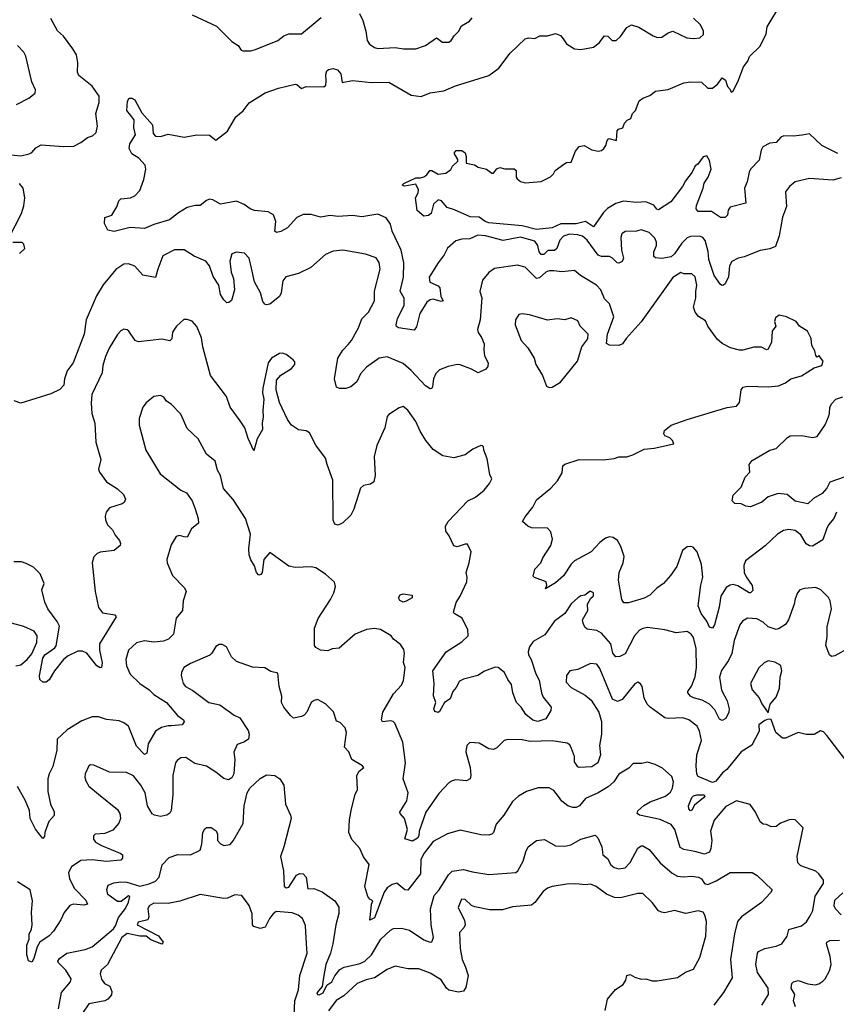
# Model space of a CAD drawing. Extents: x 1892934 to 2008621, y 567149 to 683290.
# Tile 144 of 256: x 1934719 to 1939865, y 618474 to 624677. Entities that reach past the tile are written whole.
import ezdxf

# ---------------------------------------------------------------- set-up
doc = ezdxf.new("R2010")
doc.units = 0

msp = doc.modelspace()

# ---------------------------------------------------------------- linework, layer by layer
at = {"layer": '0CON20XD'}
for points in [[(1939875, 623832.7), (1939773.2, 623883.2), (1939695, 623956.7), (1939649.5, 623949.5), (1939595, 623942.2), (1939535, 623944.4), (1939515, 623935.5), (1939485, 623903.8), (1939445, 623898.2), (1939402.9, 623875), (1939391.2, 623855), (1939379.4, 623790.6), (1939324.5, 623735.5), (1939314.8, 623715), (1939302.6, 623655), (1939286.2, 623615), (1939295, 623520), (1939195, 623496.2), (1939183.8, 623476.2), (1939180, 623445), (1939165, 623429.6), (1939135, 623431.1), (1939077.9, 623467.9), (1938995, 623468.4), (1938982.3, 623485), (1938984, 623505), (1939026.2, 623615), (1939032.8, 623647.2), (1939057.3, 623685), (1939075.3, 623735), (1939065, 623790), (1939048.3, 623818.3), (1939025, 623812.5), (1938993.3, 623766.7), (1938974.5, 623755), (1938955.6, 623715), (1938915, 623661.9), (1938895.9, 623625), (1938821.8, 623528.2), (1938745, 623479.2), (1938733, 623483), (1938715, 623507.5), (1938665, 623528.9), (1938605, 623524.5), (1938522.8, 623532.8), (1938475, 623519.3), (1938423.7, 623486.3), (1938398.7, 623461.3), (1938335, 623372.5), (1938284.3, 623404.3), (1938225, 623390.3), (1938129.4, 623390.6), (1938073.9, 623366.1), (1937975, 623354.2), (1937885, 623378.7), (1937675, 623395.9), (1937651.8, 623405), (1937615, 623431.5), (1937558, 623435), (1937458.9, 623478.9), (1937413.5, 623493.5), (1937376.7, 623535), (1937355, 623541.2), (1937326.2, 623515), (1937312, 623455), (1937295, 623442.5), (1937265, 623438.8), (1937224, 623475), (1937213.6, 623553.6), (1937230, 623585), (1937232.5, 623605), (1937215, 623640), (1937145, 623627.5), (1937130, 623635), (1937140, 623645), (1937215, 623680), (1937245, 623680), (1937265, 623687.5), (1937285, 623700), (1937303, 623727), (1937315, 623727.5), (1937355, 623702.5), (1937405, 623710), (1937435, 623732.5), (1937447, 623753), (1937480, 623785), (1937480, 623795), (1937457.5, 623835), (1937468.3, 623851.7), (1937505, 623852.5), (1937525, 623837.5), (1937532.5, 623815), (1937531.7, 623771.7), (1937585, 623762.5), (1937607.5, 623747.5), (1937660, 623735), (1937695, 623710), (1937705, 623710), (1937725, 623737.5), (1937744.1, 623745.9), (1937775, 623736), (1937835, 623737.5), (1937846.4, 623726.4), (1937847.5, 623685), (1937853.6, 623673.6), (1937875, 623656.7), (1937905, 623648.8), (1938005, 623656.2), (1938064.1, 623685.9), (1938083.3, 623705), (1938094, 623726), (1938155, 623770), (1938165, 623776.7), (1938195, 623780), (1938222.3, 623847.7), (1938245, 623876.7), (1938275, 623883.3), (1938325, 623856.7), (1938365, 623848.8), (1938385, 623853.3), (1938400, 623865), (1938412.5, 623885), (1938420, 623915), (1938431.7, 623928.3), (1938480, 623915), (1938483, 623977), (1938493, 623987), (1938520, 623995), (1938530, 624025), (1938547, 624043), (1938570, 624055), (1938580, 624085), (1938600, 624105), (1938622.5, 624165), (1938645, 624182.5), (1938690.7, 624199.3), (1938725, 624226.7), (1938805, 624236.2), (1938905, 624278), (1938945.9, 624285.9), (1939015, 624282), (1939055.8, 624245.8), (1939085, 624244.2), (1939117.8, 624272.2), (1939145, 624310), (1939167.5, 624295), (1939180, 624255), (1939197, 624237), (1939200, 624225), (1939205, 624220), (1939215, 624227.5), (1939245.3, 624285), (1939279.4, 624380.6), (1939306.5, 624415), (1939317.5, 624445), (1939385, 624508.8), (1939423, 624587), (1939429.4, 624630.6), (1939515.5, 624774.5)], [(1935805, 624707.6), (1935958.9, 624635), (1936055, 624539.2), (1936094.5, 624515), (1936114.7, 624484.7), (1936125, 624479.4), (1936175, 624480), (1936205, 624489.2), (1936345, 624546), (1936384.3, 624575.7), (1936415, 624588), (1936495, 624587.1), (1936619.3, 624690.7)], [(1936860, 624715), (1936881.7, 624671.7), (1936900, 624605), (1936907.8, 624545), (1936922.6, 624522.6), (1936955, 624501.5), (1936975, 624495.6), (1937085, 624500.5), (1937137.3, 624492.7), (1937215, 624494), (1937275, 624514), (1937345, 624563.3), (1937384.2, 624534.2), (1937424.1, 624535.9), (1937438.8, 624545), (1937456.7, 624575), (1937485, 624602.5), (1937502.3, 624637.7), (1937552.3, 624667.7), (1937570.8, 624689.2)], [(1934665, 623826.1), (1934725, 623819.2), (1934778.3, 623831.7), (1934795, 623840), (1934819.7, 623870.3), (1934855, 623888.1), (1934995, 623877.1), (1935059.5, 623880.5), (1935105, 623902), (1935145, 623934), (1935177.5, 623945), (1935200, 623965), (1935208, 624005), (1935197.9, 624085), (1935219.5, 624155), (1935220, 624195), (1935175, 624257.5), (1935090.6, 624325), (1935083.5, 624345), (1935085.5, 624405), (1935076, 624456), (1935053.7, 624493.7), (1934995, 624572.5), (1934956.2, 624606.2), (1934914.7, 624685)], [(1937090.5, 622755), (1937100.4, 622795), (1937142.2, 622875), (1937141.9, 622921.9), (1937116.1, 622966.1), (1937136.7, 623055), (1937140, 623145), (1937122.9, 623225), (1937065.3, 623345), (1937055, 623387.5), (1937027.6, 623427.6), (1936975, 623450.6), (1936874.8, 623435.2), (1936815, 623443.5), (1936725, 623436.8), (1936675, 623443.2), (1936615, 623433.3), (1936555, 623448.9), (1936505, 623449.2), (1936465, 623430.6), (1936405.4, 623364.6), (1936365, 623341.4), (1936336.4, 623336.4), (1936326.7, 623345), (1936332.5, 623405), (1936317.2, 623447.2), (1936285, 623467.1), (1936198.8, 623475), (1936171.4, 623485), (1936133.3, 623513.3), (1936085, 623533.6), (1935985, 623514.5), (1935935, 623541.4), (1935915, 623545.3), (1935895, 623538.5), (1935855, 623506.6), (1935824, 623506), (1935775, 623494.4), (1935719.3, 623460.7), (1935663.3, 623416.7), (1935563.6, 623386.4), (1935505, 623361.4), (1935415, 623367.1), (1935313, 623343), (1935275, 623350), (1935253.6, 623393.6), (1935255, 623430), (1935300, 623445), (1935331.7, 623498.3), (1935342.5, 623535), (1935355, 623547.5), (1935416.4, 623553.6), (1935445, 623567.5), (1935475, 623600), (1935500.5, 623669.5), (1935513.8, 623735), (1935509.5, 623759.5), (1935468.6, 623805), (1935425, 623832.5), (1935409.1, 623865), (1935412.7, 623895), (1935448.9, 623951.1), (1935438.6, 623995), (1935440.8, 624045), (1935394.2, 624105), (1935397, 624163), (1935408.3, 624181.7), (1935425, 624182.5), (1935445, 624172.5), (1935489.1, 624089.1), (1935555.7, 624015), (1935558.8, 623958.8), (1935575, 623942), (1935605, 623940.6), (1935655, 623955.7), (1935755.5, 623935.5), (1935835, 623951.1), (1935915, 623950), (1935955, 623917.1), (1936027.5, 623975), (1936080, 624065), (1936127.6, 624102.4), (1936165, 624153.3), (1936265, 624216.7), (1936350, 624245), (1936455, 624270), (1936465, 624268.8), (1936495, 624242.5), (1936525, 624255.8), (1936635, 624254.2), (1936647.1, 624265), (1936650.2, 624290.2), (1936648.3, 624331.7), (1936654.2, 624355), (1936665, 624363.8), (1936695, 624368.8), (1936720.5, 624360.5), (1936742.5, 624335), (1936751.7, 624281.7), (1936815, 624294), (1936935, 624280.8), (1937045, 624283.3), (1937185, 624200.6), (1937248, 624192), (1937305, 624216.7), (1937390.9, 624229.1), (1937465, 624260.8), (1937675, 624325.6), (1937738.9, 624371.1), (1937810.5, 624465), (1937905, 624556), (1937925, 624562.5), (1937965, 624557.5), (1937995.9, 624574.1), (1938045.9, 624574.1), (1938095, 624588.8), (1938127.3, 624577.3), (1938143.8, 624555), (1938165, 624524), (1938215, 624492), (1938255, 624489.4), (1938335, 624504.3), (1938369.9, 624530.1), (1938405, 624574), (1938425, 624573.3), (1938452.5, 624545), (1938476.7, 624545), (1938505, 624570), (1938545, 624627.5), (1938575, 624644.4), (1938620.3, 624630.3), (1938711.2, 624575), (1938737.5, 624565), (1938765, 624567.5), (1938805, 624593.1), (1938835, 624603.3), (1938922.1, 624562.1), (1938965, 624558), (1939005, 624562.5), (1939027, 624583), (1939028.8, 624605), (1939010, 624645), (1938965, 624687.1)], [(1934697.6, 624142.4), (1934777.1, 624182.9), (1934816.1, 624213.9), (1934817.5, 624235), (1934794.3, 624284.3), (1934757, 624447), (1934745, 624472.5), (1934704.1, 624514.1)], [(1939895, 623680), (1939843.4, 623666.6), (1939695, 623675.6), (1939605, 623655.6), (1939569.2, 623625), (1939545, 623592.5), (1939551.3, 623498.7), (1939525, 623433.3), (1939504.7, 623315.3), (1939481.4, 623248.6), (1939446, 623234), (1939385, 623223.5), (1939285, 623182.7), (1939245.8, 623174.2), (1939207.2, 623152.8), (1939191.2, 623125), (1939185, 623055.7), (1939165, 623012.5), (1939155, 623003.8), (1939145, 623001.2), (1939135, 623007.5), (1939095, 623065.6), (1939060.9, 623165), (1939056.7, 623216.7), (1939039.1, 623285), (1939023.6, 623303.6), (1939002.4, 623312.4), (1938945, 623310), (1938925, 623302.7), (1938891.2, 623268.8), (1938845, 623201.1), (1938825, 623182.5), (1938765, 623171.2), (1938725, 623176.2), (1938715.7, 623185.7), (1938715, 623213.3), (1938730.9, 623255), (1938731.1, 623275), (1938720.6, 623300.6), (1938685.3, 623335.3), (1938635, 623353.5), (1938605, 623343.8), (1938535, 623342.9), (1938513.4, 623326.6), (1938506.5, 623303.5), (1938511.9, 623225), (1938523.3, 623175), (1938515, 623153.1), (1938495, 623143.5), (1938484.6, 623144.6), (1938455, 623174.4), (1938435, 623184.5), (1938385, 623183.8), (1938365, 623192.1), (1938295, 623288.2), (1938265, 623312.5), (1938235, 623321.8), (1938184.2, 623325.8), (1938145, 623312), (1938122.8, 623287.2), (1938103.4, 623235), (1938088.1, 623221.9), (1938046.5, 623223.5), (1938021.8, 623198.2), (1938005, 623196.7), (1937993.2, 623215), (1937984.8, 623255), (1937965, 623281.6), (1937875, 623306.4), (1937765, 623284.7), (1937655, 623314.6), (1937605, 623319.5), (1937555, 623295.6), (1937505, 623294.4), (1937467, 623283), (1937415, 623236.2), (1937393.8, 623195), (1937355, 623145.8), (1937300, 623055), (1937303.6, 623023.6), (1937355, 622999.3), (1937366.6, 622986.6), (1937372.8, 622932.8), (1937387.5, 622905), (1937375, 622902), (1937325, 622916.7), (1937305, 622912), (1937285, 622896.8), (1937240, 622825), (1937218.4, 622741.6), (1937205, 622721.2), (1937106.7, 622735), (1937093.8, 622743.8), (1937090.5, 622755)], [(1934648.8, 623295), (1934730.5, 623455), (1934745.4, 623504.6), (1934750, 623555), (1934740.8, 623615), (1934717.5, 623645)], [(1934716.5, 623203.5), (1934750, 623235), (1934745, 623262.5), (1934735, 623272.5), (1934675, 623272)], [(1939865.8, 621575), (1939849.2, 621535), (1939815, 621494), (1939802.6, 621467.4), (1939779.2, 621400.8), (1939715, 621358.9), (1939695, 621362.2), (1939674.7, 621374.7), (1939641.1, 621431.1), (1939605, 621458.9), (1939565, 621464.5), (1939531.7, 621458.3), (1939495, 621435.6), (1939417.4, 621362.6), (1939292.5, 621267.5), (1939282.1, 621237.9), (1939284.4, 621195), (1939296.9, 621166.9), (1939335, 621112.5), (1939339.5, 621080.5), (1939325, 621066.7), (1939315, 621066.2), (1939245, 621110), (1939215, 621118.5), (1939195, 621114.5), (1939170.8, 621099.2), (1939136.2, 621045), (1939126.2, 620975), (1939096.7, 620865), (1939085, 620844), (1939065, 620850), (1939048.2, 620888.2), (1939014, 620935), (1938994, 620985), (1939011.6, 621115), (1939024.6, 621164.6), (1939015.4, 621245), (1938987.5, 621325), (1938962.7, 621352.7), (1938945, 621358.8), (1938925, 621356.2), (1938895, 621332.5), (1938858.9, 621231.1), (1938820, 621175), (1938775, 621124.2), (1938734.1, 621095.9), (1938689.1, 621050.9), (1938655, 621032.5), (1938555, 621003.1), (1938525, 621003.8), (1938513.4, 621023.4), (1938492.5, 621145), (1938496.7, 621195), (1938522.6, 621255), (1938528.9, 621295), (1938507.3, 621357.3), (1938485.5, 621395), (1938458.8, 621415), (1938435, 621419.4), (1938410.6, 621409.4), (1938375, 621383.3), (1938319.2, 621325), (1938215, 621268.5), (1938193.6, 621246.4), (1938145, 621172.1), (1938095, 621129.2), (1938031.7, 621091.7), (1938041.2, 621115), (1938036.2, 621135), (1937962.2, 621162.2), (1937955, 621170), (1937964.4, 621215), (1938003.3, 621255), (1938014.6, 621285.4), (1938066.1, 621365), (1938076.9, 621405), (1938065, 621451.2), (1938045, 621473.1), (1937944.4, 621474.4), (1937920, 621485), (1937887.5, 621515), (1937903.8, 621545), (1937952.5, 621605), (1937975, 621652.5), (1938065.7, 621724.3), (1938107.9, 621772.1), (1938137.7, 621822.3), (1938142.5, 621865), (1938154.1, 621875.9), (1938245, 621905.6), (1938395, 621904.3), (1938465, 621912.9), (1938495, 621922.5), (1938545, 621922.9), (1938583.3, 621935), (1938655, 621970.8), (1938716.2, 621976.2), (1938840, 622005), (1938832.5, 622025), (1938815, 622042.5), (1938783.9, 622053.9), (1938777, 622067), (1938782.3, 622087.7), (1938825, 622121.2), (1938925, 622158.6), (1939105, 622212.9), (1939176.7, 622233.3), (1939235, 622241.4), (1939254.4, 622265), (1939264.5, 622345), (1939277.9, 622362.1), (1939305, 622366.9), (1939435, 622362.9), (1939500.2, 622369.8), (1939545, 622388.8), (1939577.5, 622415), (1939646.6, 622433.4), (1939725, 622482.5), (1939773, 622497), (1939782.5, 622525), (1939755, 622560), (1939745, 622550), (1939735, 622560), (1939729.5, 622589.5), (1939710, 622625), (1939707.3, 622667.3), (1939682.5, 622715), (1939632.5, 622745), (1939612.5, 622775), (1939550, 622805), (1939505, 622816), (1939482.2, 622797.8), (1939475.6, 622775), (1939484.2, 622745), (1939460.6, 622715), (1939456.2, 622645), (1939435, 622600), (1939425, 622597.5), (1939393.6, 622613.6), (1939345.9, 622614.1), (1939275, 622593.8), (1939255, 622593.8), (1939198.8, 622608.8), (1939145, 622636.2), (1939115, 622664), (1939055.6, 622745), (1939040.3, 622780.3), (1938997.3, 622807.3), (1938975, 622834), (1938964.6, 622865), (1938980, 622925), (1938979.1, 622965), (1938986.2, 623005), (1938976.3, 623056.3), (1938955, 623076.2), (1938904.5, 623074.5), (1938885, 623084), (1938835, 623051.5), (1938635, 622772.4), (1938541.1, 622668.9), (1938517.8, 622635), (1938495, 622624.3), (1938435, 622626.7), (1938416.2, 622636.2), (1938423.7, 622695), (1938463.5, 622805), (1938436.4, 622886.4), (1938405, 622917.1), (1938380, 622975), (1938354.7, 623004.7), (1938252.9, 623065), (1938215, 623095.6), (1938135, 623087.1), (1938085.4, 623095.4), (1938055, 623093.8), (1938035, 623086.9), (1937995, 623050), (1937975, 623046), (1937905, 623118.1), (1937855, 623129.4), (1937711.8, 623108.2), (1937675.6, 623084.4), (1937635.7, 623035), (1937618.1, 622965), (1937631.5, 622925), (1937620, 622785), (1937604.4, 622725), (1937607.8, 622705), (1937629.5, 622675), (1937646.7, 622635), (1937643.6, 622596.4), (1937648.8, 622558.8), (1937670.8, 622515), (1937668.8, 622491.2), (1937656.7, 622475), (1937607.7, 622452.3), (1937565, 622475.7), (1937495, 622502), (1937475, 622503.8), (1937418.3, 622491.7), (1937365, 622470), (1937342.1, 622447.9), (1937327.1, 622415), (1937320, 622365), (1937315, 622353.3), (1937305, 622351.2), (1937275, 622370), (1937186.3, 622466.3), (1937135, 622510), (1937033.4, 622553.4), (1936985, 622544.5), (1936903.4, 622486.6), (1936867.3, 622445), (1936844.2, 622395.8), (1936805, 622364.4), (1936774.1, 622354.1), (1936735, 622354), (1936715, 622361.2), (1936703.1, 622413.1), (1936723.9, 622545), (1936755, 622594.5), (1936789.6, 622630.4), (1936809.5, 622655), (1936853.6, 622735), (1936875, 622791.4), (1936915.8, 622835), (1936954.4, 622905), (1936955.6, 622965.6), (1936989.5, 623105), (1936985, 623146.7), (1936965, 623176), (1936898.7, 623198.7), (1936755, 623224.4), (1936695, 623218.6), (1936645, 623197.5), (1936553.3, 623115), (1936475, 623078), (1936395, 623057.5), (1936377.7, 623032.3), (1936365.8, 622955), (1936356.6, 622933.4), (1936295.7, 622884.3), (1936275, 622880), (1936263.6, 622883.6), (1936250.5, 622900.5), (1936235.6, 622955), (1936198.9, 623025), (1936180.3, 623110.3), (1936165, 623173.3), (1936135, 623206.2), (1936085, 623211.2), (1936055, 623202.5), (1936042.9, 623155), (1936050.4, 623085), (1936065.3, 623045.3), (1936073.3, 622975), (1936052.5, 622907.5), (1936035.8, 622894.2), (1936025, 622893.8), (1936005, 622911.2), (1935985, 622946.2), (1935974.6, 623005), (1935938.2, 623058.2), (1935915.4, 623125.4), (1935892.5, 623155), (1935817.8, 623187.8), (1935755, 623227.5), (1935695, 623227.5), (1935621.5, 623188.5), (1935588.5, 623105), (1935575, 623053.3), (1935495, 623067.5), (1935445, 623122.9), (1935405, 623139.2), (1935375, 623137.1), (1935325, 623103.8), (1935245, 623005.8), (1935203.2, 622936.8)], [(1935203.2, 622936.8), (1935136.7, 622785), (1935124.3, 622695), (1935056, 622515), (1935018.6, 622465), (1935001.1, 622415), (1934995.8, 622375), (1934972.4, 622347.6), (1934915, 622319.1), (1934725, 622261.1), (1934684.8, 622274.8)], [(1938645, 620841.8), (1938625, 620831.5), (1938593.6, 620795), (1938535, 620682.2), (1938501.2, 620665), (1938475, 620661.9), (1938457.1, 620685), (1938444.7, 620745), (1938385, 620811.1), (1938355, 620827.6), (1938295, 620837.5), (1938280.4, 620850.4), (1938269.1, 620875), (1938266.2, 620895), (1938298.5, 620955), (1938296.2, 620995), (1938318.1, 621031.9), (1938335, 621046.2), (1938335, 621066.9), (1938314.6, 621075.4), (1938279.5, 621050.5), (1938255, 621046), (1938235, 621034), (1938195, 620995.7), (1938153.5, 620935), (1938086.7, 620885), (1938028.9, 620801.1), (1937955, 620758.9), (1937932.2, 620725), (1937922.7, 620695), (1937924.6, 620675), (1937942.2, 620645), (1937971.9, 620555), (1937991.5, 620515), (1938006.3, 620436.3), (1938018.2, 620408.2), (1938062.5, 620355), (1938068, 620345), (1938066.7, 620325), (1938035, 620271.2), (1937984.1, 620255.9), (1937953.4, 620263.4), (1937908.8, 620298.8), (1937878, 620345), (1937848.6, 620375), (1937825.5, 620435), (1937818.1, 620488.1), (1937795, 620519.4), (1937773.7, 620563.7), (1937735, 620594.5), (1937715, 620597.9), (1937648.3, 620571.7), (1937605, 620544.5), (1937515, 620521.6), (1937490.3, 620509.7), (1937469.9, 620470.1), (1937449.1, 620445), (1937431.3, 620398.7), (1937395.8, 620375), (1937365, 620317.5), (1937355, 620312.5), (1937335, 620317.5), (1937328.8, 620335), (1937342, 620375), (1937326.7, 620416.7), (1937330.4, 620495), (1937323.1, 620575), (1937405.5, 620695), (1937505, 620758.2), (1937544.4, 620795), (1937542.6, 620832.6), (1937506.9, 620906.9), (1937456.7, 620935), (1937452.2, 620945), (1937468.7, 621005), (1937494, 621045), (1937535.6, 621135), (1937538.8, 621165), (1937532, 621195), (1937552, 621255), (1937563.3, 621325), (1937541.7, 621371.7), (1937525, 621372.5), (1937475, 621356.7), (1937455, 621362.5), (1937425.7, 621425.7), (1937403.8, 621455), (1937402, 621485), (1937418.8, 621515), (1937543.3, 621645), (1937592.1, 621667.9), (1937645, 621712), (1937680, 621755), (1937693.3, 621785), (1937681.7, 621811.7), (1937665, 621910), (1937643.6, 621963.6), (1937642.5, 621985), (1937635, 621992.5), (1937625, 621993.3), (1937575, 621970.6), (1937525, 621934.5), (1937455, 621915.8), (1937385, 621928), (1937325, 621968), (1937278.6, 622025), (1937241.5, 622085), (1937215.6, 622145), (1937165, 622216), (1937135, 622238.8), (1937109.1, 622230.9), (1937045, 622190), (1937035, 622176.7), (1937020, 622105), (1936969.2, 621995), (1936951.9, 621925), (1936958.9, 621805), (1936950, 621765), (1936928.8, 621751.2), (1936885, 621742), (1936865.7, 621724.3), (1936825, 621592.5), (1936806, 621555), (1936755, 621506), (1936725, 621491.2), (1936705, 621497.5), (1936694.2, 621524.2), (1936691.2, 621775), (1936657.1, 621875), (1936645, 621913.8), (1936585.6, 621995.6), (1936544.1, 622074.1), (1936525, 622086), (1936475, 622092.5), (1936432, 622122), (1936406.9, 622156.9), (1936355.8, 622265), (1936334.2, 622345), (1936338, 622405), (1936365, 622436.2), (1936431.7, 622478.3), (1936452.5, 622505), (1936451.7, 622521.7), (1936443, 622533), (1936397, 622567), (1936375, 622576), (1936355, 622573.8), (1936305.9, 622544.1), (1936284, 622515), (1936250, 622355), (1936248.8, 622325), (1936258.1, 622285), (1936250, 622215), (1936253.8, 622175), (1936246.2, 622135), (1936247.9, 622095), (1936214.2, 622035), (1936195, 621960), (1936158.8, 622038.8), (1936138.2, 622105), (1936108.5, 622148.5), (1936044.5, 622234.5), (1936022.8, 622302.8), (1935922, 622435), (1935872.5, 622615), (1935865, 622672.5), (1935835, 622743.8), (1935805, 622778), (1935775, 622787.5), (1935753, 622787), (1935706, 622745), (1935682.6, 622707.4), (1935678, 622665), (1935665, 622654.3), (1935615, 622664), (1935466.8, 622646.8), (1935445.6, 622655.6), (1935406.7, 622715), (1935395, 622723.3), (1935375, 622726.2), (1935355, 622716.2), (1935335, 622693.8), (1935282.6, 622607.4), (1935258.6, 622555), (1935241.7, 622498.3), (1935237.4, 622452.6), (1935174.3, 622315), (1935169.7, 622259.7), (1935173.3, 622195), (1935191.5, 622135), (1935198.1, 622015), (1935230, 621905), (1935216, 621845), (1935220.8, 621825), (1935265.8, 621765), (1935335, 621720), (1935372.5, 621685), (1935385.5, 621655), (1935377.1, 621635), (1935365, 621627.1), (1935285, 621600.8), (1935264.3, 621575), (1935258.3, 621548.3), (1935260, 621525), (1935272.5, 621495), (1935302.6, 621462.6), (1935319.3, 621429.3), (1935346.9, 621395), (1935354.1, 621375.9), (1935350.8, 621365), (1935315, 621331.8), (1935225, 621321.8), (1935206.1, 621313.9), (1935186.3, 621293.7), (1935174.6, 621255), (1935193.3, 621073.3), (1935215, 620974), (1935240, 620940), (1935317.3, 620927.3), (1935326.2, 620915), (1935221.9, 620745), (1935220.6, 620705), (1935238.9, 620625), (1935233.8, 620596.2), (1935225, 620594), (1935205, 620606), (1935141.4, 620685), (1935115, 620698.2), (1935085, 620699.4), (1935025, 620668.9), (1934994.6, 620645.4), (1934938, 620575), (1934905, 620517.5), (1934885, 620502.5), (1934863.9, 620503.9), (1934845, 620520), (1934842.7, 620542.7), (1934864.2, 620655), (1934876.5, 620675), (1934939.6, 620720.4), (1934947.7, 620732.3), (1934970, 620855), (1934955.6, 620885), (1934895.7, 620965), (1934877, 621007), (1934858.1, 621085), (1934872.2, 621125), (1934847.5, 621185), (1934805, 621226.9), (1934760.4, 621250.4), (1934730.2, 621260.2), (1934681.7, 621261.7)], [(1938055, 622359.2), (1938075, 622362.5), (1938126.9, 622393.1), (1938233.9, 622526.1), (1938260.2, 622615), (1938299.7, 622665), (1938301.8, 622695), (1938250, 622745), (1938235, 622778.8), (1938195, 622798), (1938153.9, 622786.1), (1938105, 622791.4), (1938045, 622784.3), (1937932.3, 622817.7), (1937885, 622823.8), (1937865, 622820), (1937844.2, 622785.8), (1937842, 622755), (1937879.2, 622655), (1937920.3, 622610.3), (1937960, 622545), (1937970.8, 622505), (1938014.3, 622434.3), (1938038.3, 622368.3), (1938055, 622359.2)], [(1939965, 619960), (1939805, 620168), (1939785, 620190), (1939765, 620197.5), (1939725, 620172.5), (1939675, 620173.3), (1939625, 620186.7), (1939545, 620150), (1939525, 620150), (1939483.3, 620185), (1939455, 620267.5), (1939435, 620270), (1939415, 620262.5), (1939376, 620235), (1939379.4, 620195), (1939333.4, 620106.6), (1939265.8, 620065), (1939175, 619952), (1939148, 619932), (1939105, 619880), (1939085, 619870), (1938995, 619908.5), (1938985, 619923.8), (1938981.2, 619975), (1938986.7, 620045), (1939015.6, 620135), (1939003.3, 620195), (1938988.6, 620225), (1938936, 620265), (1938897.6, 620277.6), (1938805, 620274.5), (1938785, 620278.9), (1938691.4, 620345), (1938673.1, 620365), (1938653.6, 620403.6), (1938641.2, 620475), (1938631.7, 620491.7), (1938615, 620502.5), (1938595, 620493.3), (1938516, 620394), (1938485, 620381.4), (1938455, 620396.2), (1938375, 620589.2), (1938355, 620615.7), (1938315, 620621.4), (1938235, 620582.7), (1938185.5, 620574.5), (1938164.4, 620545), (1938163, 620503), (1938195, 620468.9), (1938281.8, 620421.8), (1938320, 620390), (1938369.4, 620315), (1938385.6, 620255), (1938384.7, 620175.3), (1938372.7, 620105), (1938378.1, 620045), (1938361.4, 619995), (1938325, 619970), (1938245, 619965.8), (1938235, 619970), (1938215, 620001.2), (1938214.2, 620035), (1938196.2, 620086.2), (1938185, 620108.5), (1938168.5, 620118.5), (1938073.8, 620133.8), (1937935, 620129.7), (1937885, 620139.1), (1937795, 620142.7), (1937772, 620135), (1937725, 620090), (1937705, 620078.8), (1937675, 620083.8), (1937615, 620118.1), (1937555, 620122.5), (1937536.7, 620105), (1937531.2, 620065), (1937558.1, 619965), (1937562.5, 619915), (1937558, 619895), (1937535, 619882), (1937467.1, 619887.1), (1937445, 619882.5), (1937425, 619870), (1937359.1, 619800.9), (1937277.2, 619685), (1937236.8, 619565), (1937233.6, 619535), (1937225, 619521.2), (1937195, 619501.4), (1937146.7, 619516.7), (1937162, 619575), (1937144.2, 619645), (1937116.2, 619675), (1937114.2, 619685), (1937137.6, 619722.4), (1937157.7, 619755), (1937167.1, 619805), (1937135.5, 619895), (1937150, 619995), (1937134.2, 620124.2), (1937083.8, 620245), (1937073.3, 620255), (1937055, 620260), (1937005, 620252.9), (1936999.2, 620265), (1937007.3, 620315), (1937075, 620430.4), (1937124.2, 620485), (1937137.4, 620512.6), (1937148.8, 620595), (1937137.7, 620627.7), (1937144, 620685), (1937139.7, 620709.7), (1937119.5, 620739.5), (1937075, 620773.8), (1937058.8, 620795), (1936993.3, 620835), (1936955, 620841.9), (1936905, 620834.5), (1936833.5, 620806.5), (1936731.7, 620718.3), (1936687.7, 620712.3), (1936659.5, 620700.5), (1936614.3, 620704.3), (1936585, 620721.2), (1936576.2, 620735), (1936577, 620843), (1936599.2, 620905), (1936677, 621023), (1936697.8, 621065), (1936709.4, 621105), (1936703.2, 621133.2), (1936645, 621184.3), (1936585, 621224.3), (1936555, 621230.6), (1936455.6, 621225.6), (1936415, 621232.9), (1936295, 621320), (1936256.2, 621275), (1936246, 621195), (1936237.7, 621182.3), (1936225, 621177.5), (1936211.2, 621195), (1936198.8, 621235), (1936175, 621273.3), (1936164.5, 621305), (1936162.5, 621345), (1936172.3, 621435), (1936141.8, 621535), (1936065, 621654.2), (1936003.6, 621723.6), (1935984.4, 621805), (1935965, 621839.2), (1935950, 621895), (1935895, 621938.8), (1935844.2, 622035), (1935775, 622101.2), (1935735, 622191.2), (1935673.3, 622255), (1935644.3, 622274.3), (1935627.7, 622297.7), (1935605, 622308.8), (1935565, 622303.3), (1935515, 622262), (1935493.7, 622236.3), (1935471.9, 622165), (1935471.3, 622121.3), (1935513.3, 621965), (1935603.8, 621815), (1935735, 621711.9), (1935769.2, 621695), (1935806.4, 621646.4), (1935825.4, 621595.4), (1935844.2, 621535), (1935845.8, 621505), (1935801.9, 621468.1), (1935775, 621416.7), (1935755, 621418), (1935725, 621426.2), (1935705, 621420), (1935672.7, 621367.3), (1935646, 621275), (1935648, 621255), (1935680.6, 621175), (1935756.8, 621096.8), (1935767.5, 621075), (1935748.6, 621015), (1935745.6, 620955), (1935704.7, 620905.3), (1935686.9, 620805), (1935655.8, 620775), (1935625, 620761.1), (1935565, 620755.5), (1935505, 620764.4), (1935455, 620750.6), (1935404.7, 620705.3), (1935387.7, 620645), (1935391.2, 620605), (1935414, 620554), (1935475.7, 620495.7), (1935535.3, 620455.3), (1935564.7, 620424.7), (1935644.4, 620375), (1935712.7, 620292.7), (1935750, 620265), (1935756.1, 620253.9), (1935742.5, 620235), (1935675, 620228.1), (1935655, 620228.9), (1935612.6, 620217.4), (1935574.7, 620195.3), (1935527.8, 620115), (1935520, 620055), (1935505, 620047.5), (1935455, 620100.8), (1935405, 620225.8), (1935375, 620247.5), (1935345, 620259.2), (1935265, 620267.5), (1935215, 620284), (1935175, 620284), (1935110.3, 620259.7), (1935017.4, 620202.6), (1934955, 620144), (1934951.8, 620075), (1934927.9, 619972.1), (1934904.5, 619925.5), (1934896.6, 619893.4), (1934895.6, 619815), (1934912.5, 619735), (1934935.3, 619685.3), (1934936.3, 619663.7), (1934903.3, 619625), (1934876.7, 619555), (1934875, 619530), (1934865, 619517.5), (1934817.5, 619577.5)], [(1939915.3, 621794.7), (1939825, 621762.7), (1939805.8, 621725), (1939775, 621692.1), (1939720.6, 621659.4), (1939685, 621625.7), (1939605, 621642.5), (1939555.3, 621685.3), (1939498.1, 621691.9), (1939435, 621671.5), (1939395, 621637.8), (1939325, 621607.3), (1939295, 621611.6), (1939265, 621626.5), (1939225, 621628.8), (1939207.6, 621645), (1939215, 621681.9), (1939265, 621732.2), (1939290.9, 621795), (1939320.5, 621825), (1939316.7, 621875), (1939335, 621900), (1939445, 621963.8), (1939485, 621976), (1939556.7, 622045), (1939575, 622054), (1939645, 622056.2), (1939715, 622043.8), (1939745, 622051.2), (1939794, 622125), (1939815.7, 622175), (1939822.9, 622195), (1939824.3, 622234.3), (1939835, 622257.1), (1939861.4, 622285), (1939905, 622301.2)], [(1937135, 621008), (1937115, 621016.7), (1937106.2, 621035), (1937115.8, 621054.2), (1937135, 621060.6), (1937192, 621052), (1937192, 621035), (1937155, 621013.3), (1937135, 621008)], [(1939945, 620720.4), (1939855, 620668.9), (1939834, 620664), (1939821.4, 620675), (1939798.8, 620735), (1939808.3, 620791.7), (1939807.6, 620852.4), (1939834.3, 620965), (1939826.4, 621016.4), (1939815, 621037.5), (1939767.5, 621085), (1939735, 621098.8), (1939665, 621094), (1939635, 621083.8), (1939620, 621065), (1939605, 621027.5), (1939600, 620995), (1939563.8, 620895), (1939545, 620865.5), (1939505, 620840.9), (1939485, 620835.6), (1939435, 620852.1), (1939405, 620881.5), (1939365, 620901.1), (1939305, 620905.7), (1939272.7, 620887.3), (1939257.5, 620865), (1939220.4, 620765), (1939207, 620683), (1939185, 620639.2), (1939142.4, 620577.6), (1939127.8, 620535), (1939142, 620452), (1939176.2, 620385), (1939188.9, 620335), (1939186.9, 620315), (1939169.2, 620275), (1939145, 620262), (1939129.5, 620269.5), (1939098.9, 620328.9), (1939065, 620364.5), (1939020, 620390), (1938964, 620405), (1938945, 620415.7), (1938928.6, 620435), (1938928.6, 620445), (1938952.5, 620477.5), (1938975, 620535.8), (1938983.8, 620595), (1938981.3, 620715), (1938964.4, 620785), (1938950, 620805), (1938925, 620822.5), (1938855, 620812.9), (1938785, 620833.3), (1938675, 620846.9), (1938645, 620841.8)], [(1934695, 620605.6), (1934725, 620613.3), (1934765, 620646.5), (1934795, 620681.5), (1934827.4, 620752.6), (1934828.2, 620795), (1934809.2, 620825), (1934745, 620854.4), (1934666.7, 620875)], [(1938115, 619782), (1938085, 619820), (1938055, 619838), (1937985, 619838), (1937912.5, 619815), (1937861.2, 619785), (1937825, 619751.2), (1937770, 619665), (1937721.2, 619608.8), (1937704.3, 619555.7), (1937693.3, 619545), (1937675, 619540), (1937625, 619541.9), (1937495, 619570), (1937415, 619548), (1937325, 619500), (1937267.2, 619425), (1937247.1, 619385), (1937244.5, 619295), (1937165, 619192), (1937145, 619194.2), (1937095, 619236), (1937065, 619227.5), (1937035, 619207.1), (1937015, 619179.2), (1936955, 619018.6), (1936924.2, 619004.2), (1936928.8, 619038.8), (1936935.7, 619104.3), (1936943.3, 619125), (1936925, 619135.8), (1936913.2, 619153.2), (1936893.8, 619215), (1936920.8, 619355), (1936885, 619402.5), (1936861.2, 619455), (1936811.7, 619511.7), (1936792.5, 619555), (1936796.7, 619635), (1936808.8, 619705), (1936832.5, 619795), (1936847, 619827), (1936842.5, 619915), (1936857, 619943), (1936887.5, 619965), (1936880, 619975), (1936812.5, 620015), (1936793.3, 620065), (1936765, 620093.3), (1936777.5, 620185), (1936770, 620215), (1936738.3, 620248.3), (1936715, 620257.5), (1936695.7, 620315.7), (1936645, 620366.2), (1936595, 620393.3), (1936575, 620388), (1936555.9, 620374.1), (1936528, 620315), (1936511.2, 620295), (1936494.2, 620285.8), (1936445, 620276.7), (1936425, 620292.5), (1936384, 620345), (1936369.5, 620375), (1936370.4, 620415), (1936352.9, 620475), (1936345, 620560), (1936300.5, 620570.5), (1936264.1, 620594.1), (1936185, 620598.2), (1936085, 620632.9), (1936053.6, 620663.6), (1936021.2, 620725), (1935995, 620741.2), (1935975, 620741.2), (1935955, 620728.6), (1935930, 620685), (1935916.9, 620673.1), (1935795, 620621.4), (1935754, 620595), (1935738.8, 620565), (1935736, 620545), (1935749.4, 620495), (1935764.3, 620475), (1935810.3, 620450.3), (1935910, 620375), (1935979.5, 620359.5), (1936070.8, 620295), (1936105, 620277.5), (1936159.3, 620199.3), (1936165.6, 620175), (1936160.8, 620145), (1936132, 620125), (1936089.8, 620110.2), (1936067.2, 620062.8), (1936074.4, 620015), (1936068.5, 619925), (1936055, 619901.4), (1936035, 619887.1), (1936005, 619895.5), (1935955.6, 619935.6), (1935895, 619972.9), (1935821.4, 619991.4), (1935765, 620028.6), (1935735, 620025.8), (1935710.5, 620009.5), (1935701.4, 619995), (1935684.6, 619915.4), (1935682.8, 619792.8), (1935672.7, 619695), (1935665, 619678.6), (1935645, 619664.3), (1935605, 619657.8), (1935567.5, 619665), (1935554.5, 619674.5), (1935524.5, 619724.5), (1935508.9, 619805), (1935481.9, 619855), (1935435, 619912.5), (1935392.5, 619935), (1935285, 619936), (1935185, 619981.2), (1935165, 619983.3), (1935155, 619976.2), (1935132, 619925), (1935129.2, 619905), (1935135, 619882.5), (1935155, 619848), (1935215, 619797.1), (1935335, 619700), (1935348.8, 619675), (1935353.8, 619645), (1935343.8, 619615), (1935305, 619571.2), (1935255, 619548.8), (1935194.1, 619545.9), (1935183.3, 619535), (1935184.1, 619514.1), (1935196.7, 619495), (1935233.2, 619473.2), (1935355, 619423.3), (1935366.7, 619415), (1935367.5, 619395), (1935355, 619382), (1935265, 619372.9), (1935175, 619383.9), (1935105, 619378.9), (1935045, 619339.5), (1935027.1, 619305), (1935033.4, 619265), (1935065, 619204.2), (1935135, 619130), (1935145.9, 619104.1), (1935122.7, 619097.3), (1935055, 619103.8), (1935034.1, 619095.9), (1934998.3, 619051.7), (1934978.5, 619005), (1934932.7, 618935), (1934903.5, 618905), (1934845.5, 618864.5), (1934827.8, 618835), (1934808.3, 618761.7), (1934795, 618740), (1934775, 618748), (1934764.2, 618785), (1934763.2, 618846.8), (1934778.6, 618885), (1934778.8, 618915), (1934792.7, 618947.3), (1934796.6, 618975), (1934793.3, 619055), (1934798.5, 619125), (1934784, 619195), (1934705, 619244.5)], [(1939435, 620310), (1939447.5, 620365), (1939485, 620408), (1939507.3, 620465), (1939510.6, 620535), (1939520.8, 620575), (1939515.8, 620605), (1939503.8, 620615), (1939478.3, 620628.3), (1939435, 620638), (1939410, 620625), (1939375.9, 620594.1), (1939323.3, 620495), (1939333.8, 620453.8), (1939379.2, 620405), (1939395, 620367.5), (1939435, 620310)], [(1939395, 618468), (1939438.5, 618535), (1939435.5, 618575), (1939369.2, 618675), (1939358.4, 618725), (1939368.2, 618795), (1939375, 618805.5), (1939415, 618824.5), (1939485, 618838.9), (1939522, 618855), (1939555, 618903.3), (1939566.7, 618945), (1939645, 618967.5), (1939676.2, 618993.8), (1939699.2, 619030.8), (1939716.7, 619065), (1939731.9, 619155), (1939784.2, 619235), (1939784.3, 619255), (1939755.6, 619295), (1939735, 619311.8), (1939641.2, 619345), (1939621.4, 619365), (1939617.5, 619405), (1939656.7, 619585), (1939605, 619636.2), (1939575, 619637.5), (1939513.3, 619615), (1939485, 619593.8), (1939455, 619591.2), (1939425.7, 619605.7), (1939405, 619608), (1939385, 619623.8), (1939356, 619685), (1939323, 619733), (1939235, 619756), (1939169.3, 619720.7), (1939095.7, 619634.3), (1939072, 619565), (1939080.2, 619505), (1939074.7, 619455), (1939065, 619433.1), (1939035, 619418.7), (1938972.7, 619437.3), (1938905, 619449.2), (1938881.1, 619461.1), (1938847.9, 619575), (1938825, 619606.2), (1938755, 619637.1), (1938624.6, 619664.6), (1938610, 619675), (1938615, 619692), (1938652.9, 619727.1), (1938691.1, 619748.9), (1938789.2, 619785), (1938819.5, 619810.5), (1938833.5, 619835), (1938839.4, 619875), (1938828.9, 619908.9), (1938770.3, 619960.3), (1938724.3, 619984.3), (1938675, 620000), (1938638.8, 619991.2), (1938585, 619990), (1938557.9, 619962.1), (1938495, 619922.9), (1938461.9, 619875), (1938427, 619843), (1938365, 619805.6), (1938285, 619770.5), (1938245.6, 619725), (1938225, 619714.5), (1938205, 619713.3), (1938172.5, 619725), (1938135, 619754.4), (1938115, 619782)], [(1934963.3, 618445), (1934983, 618547), (1935038, 618615), (1935042.9, 618635), (1935009.3, 618689.3), (1934962.9, 618735), (1934960, 618745), (1934968.7, 618761.3), (1935015, 618795.4), (1935131.1, 618818.9), (1935175, 618835.6), (1935310.6, 618949.4), (1935322.8, 618967.2), (1935340.4, 619019.6), (1935385, 619076.2), (1935405, 619117.5), (1935412.5, 619152.5), (1935405, 619156.2), (1935358.5, 619121.5), (1935335, 619122.2), (1935275, 619165.7), (1935267.9, 619197.9), (1935276, 619225), (1935310.9, 619239.1), (1935355, 619246), (1935394.1, 619244.1), (1935475, 619217.1), (1935535, 619231.8), (1935575, 619250), (1935597.7, 619275), (1935617.4, 619352.6), (1935661.3, 619398.7), (1935715, 619418.2), (1935795, 619415.4), (1935855.8, 619445), (1935867.3, 619482.7), (1935873.3, 619555), (1935885, 619580), (1935895, 619587.5), (1935925, 619587.5), (1935955.9, 619565.9), (1935966, 619546), (1935966, 619505), (1935984.4, 619484.4), (1936006.1, 619473.9), (1936045, 619481.2), (1936065, 619503.8), (1936127.4, 619612.6), (1936133.1, 619725), (1936152.7, 619805), (1936168.2, 619835), (1936233.9, 619896.1), (1936275, 619919.4), (1936325.6, 619915.6), (1936358.8, 619895), (1936383.4, 619853.4), (1936394, 619735), (1936425.8, 619665.8), (1936429.2, 619645), (1936383.7, 619465), (1936362.7, 619405), (1936381.9, 619315), (1936385, 619217.5), (1936397.3, 619207.3), (1936415, 619210.6), (1936462.5, 619287.5), (1936483.1, 619296.9), (1936505, 619296.1), (1936524.2, 619274.2), (1936535, 619201.4), (1936572.8, 619202.8), (1936625, 619181.9), (1936704, 619125), (1936729.4, 619085), (1936730.6, 619045), (1936710.5, 618975), (1936692.8, 618855), (1936676.9, 618795), (1936648.9, 618725), (1936635.4, 618654.6), (1936623.8, 618585), (1936590.9, 618545), (1936595, 618536), (1936605, 618533.8), (1936631.9, 618545), (1936654.2, 618595), (1936684.8, 618615.2), (1936705, 618652.7), (1936737.2, 618692.8), (1936763.2, 618706.8), (1936865, 618730.6), (1936893.1, 618745), (1936935, 618785.4), (1936995, 618884.5), (1937055, 618940), (1937075, 618950.6), (1937125, 618953.3), (1937175, 618941.2), (1937265, 618880.5), (1937305, 618864.3), (1937315, 618866.2), (1937327.1, 618895), (1937311.5, 618975), (1937306.6, 619075), (1937331.4, 619158.6), (1937362.7, 619195), (1937420.6, 619289.4), (1937445, 619312.5), (1937515, 619322), (1937572.4, 619307.6), (1937675, 619290.9), (1937845, 619304.3), (1937858.6, 619315), (1937891.9, 619375), (1937908.1, 619435), (1937923.1, 619465), (1937975, 619505.7), (1938025, 619512.2), (1938095, 619472.2), (1938155, 619469.6), (1938191.7, 619478.3), (1938255, 619514.4), (1938345, 619538.8), (1938362.7, 619522.7), (1938386.5, 619465), (1938394.5, 619415), (1938422.3, 619392.3), (1938445, 619353.3), (1938465, 619335.6), (1938495, 619326.7), (1938535, 619334.4), (1938565, 619367.5), (1938615, 619456.7), (1938635, 619471.2), (1938645, 619471.2), (1938685, 619448), (1938754.7, 619364.7), (1938830.1, 619300.1), (1938865, 619280.5), (1938902.9, 619277.1), (1938955, 619281.5), (1938996.2, 619275), (1939015, 619263.5), (1939035, 619233.9), (1939055, 619228.8), (1939107.7, 619252.3), (1939195, 619304.2), (1939334.4, 619304.4), (1939365.5, 619285.5), (1939460, 619195), (1939451.2, 619175), (1939394.3, 619115), (1939266.7, 619025), (1939241.8, 618995), (1939223.1, 618916.9), (1939197.5, 618755), (1939209.4, 618640.6), (1939155, 618547.5), (1939092.3, 618467.7)], [(1934817.5, 619577.5), (1934784.4, 619645), (1934780, 619695), (1934754.4, 619755), (1934704.5, 619845)], [(1938945, 619692), (1938934.5, 619704.5), (1938932.5, 619725), (1938955, 619776.7), (1938965, 619786.7), (1938985, 619792.5), (1939032.5, 619792.5), (1939036.2, 619785), (1939028.8, 619775), (1938971.1, 619728.9), (1938955, 619697.5), (1938945, 619692)], [(1938407.5, 618435), (1938423.8, 618505), (1938472.5, 618567.5), (1938521.2, 618598.8), (1938538.8, 618625), (1938545.8, 618654.2), (1938565, 618660.8), (1938595, 618644.2), (1938635, 618632), (1938665, 618633.8), (1938705, 618621.2), (1938735, 618621.2), (1938865, 618642.1), (1938915, 618675.4), (1938965.4, 618694.6), (1939005, 618767.5), (1939043.6, 618903.6), (1939045.9, 618995.9), (1939036.2, 619035), (1939025, 619053.3), (1938995, 619061.9), (1938915.7, 619045.7), (1938845, 619064.2), (1938785, 619050.8), (1938763.4, 619053.4), (1938745, 619062), (1938705, 619116), (1938645, 619172.5), (1938615, 619172.5), (1938505, 619144.2), (1938467, 619147), (1938417.5, 619167.5), (1938352, 619215), (1938315, 619230.6), (1938285, 619225.6), (1938223.2, 619233.2), (1938165, 619230.6), (1938074.6, 619215.4), (1938045, 619204.4), (1938017.1, 619185), (1937964.2, 619115), (1937945, 619098.6), (1937825, 619086.7), (1937760.7, 619069.3), (1937678.3, 619068.3), (1937587.3, 619087.3), (1937565.9, 619095.9), (1937525, 619133.8), (1937503.8, 619135), (1937482.5, 619082.5), (1937521.7, 619001.7), (1937525.8, 618975), (1937517.5, 618955), (1937490.5, 618925), (1937494.4, 618825), (1937506.1, 618755), (1937528.3, 618708.3), (1937544.4, 618655), (1937531.2, 618578.8), (1937515, 618556), (1937485, 618550), (1937422.1, 618562.1), (1937407.5, 618575), (1937375, 618627.1), (1937305, 618670.8), (1937235, 618697.1), (1937165, 618696.5), (1937085, 618712.9), (1937033.6, 618693.6), (1936955, 618639.6), (1936902.6, 618627.4), (1936845, 618604.2), (1936762.4, 618527.6), (1936713.4, 618496.6), (1936665, 618432.9)], [(1936448.5, 618405), (1936453.1, 618495), (1936475.6, 618565), (1936483.5, 618655), (1936530.6, 618795), (1936527.1, 618855), (1936519.8, 618969.8), (1936500, 619015), (1936473.3, 619035), (1936435, 619050), (1936335, 619057.5), (1936315, 619044.3), (1936293.3, 619015), (1936265, 618960), (1936235, 618951.2), (1936195, 618963.8), (1936186.2, 618975), (1936183.2, 619043.2), (1936165.8, 619095.8), (1936118.3, 619158.3), (1936075, 619162.5), (1936027.3, 619142.7), (1936005, 619140), (1935855, 619165.6), (1935727.5, 619122.5), (1935655, 619109.7), (1935565, 619111.1), (1935535, 619093.8), (1935525.8, 619075), (1935532, 619025), (1935526.7, 619005), (1935465, 618991.2), (1935458.8, 618975), (1935593.3, 618905), (1935623.3, 618865), (1935615, 618853.3), (1935545, 618880), (1935515, 618902.5), (1935475, 618903.8), (1935395, 618919.2), (1935362.9, 618895), (1935271.1, 618725), (1935231.9, 618688.1), (1935226.4, 618665), (1935235, 618631.9), (1935253.2, 618605), (1935287.6, 618587.6), (1935298.9, 618555), (1935297.4, 618532.6), (1935275, 618505.6), (1935256, 618495), (1935155, 618476.5), (1935075, 618359.2)], [(1939895, 619037.7), (1939860.7, 619075), (1939850.7, 619095), (1939855, 619129.2), (1939905, 619175.9)], [(1939607.9, 618457.9), (1939595.4, 618495), (1939603.2, 618535), (1939580.9, 618575), (1939585, 618603.8), (1939595, 618615.8), (1939625, 618624.2), (1939685, 618602.9), (1939732.7, 618597.3), (1939755, 618602), (1939780.2, 618619.8), (1939795.3, 618634.7), (1939822.7, 618685), (1939833.2, 618725), (1939826.9, 618775), (1939802.2, 618855), (1939804.4, 618865), (1939823.4, 618876.6), (1939885, 618877.5)]]:
    msp.add_lwpolyline(points, dxfattribs=at)

doc.saveas('drawing.dxf')
